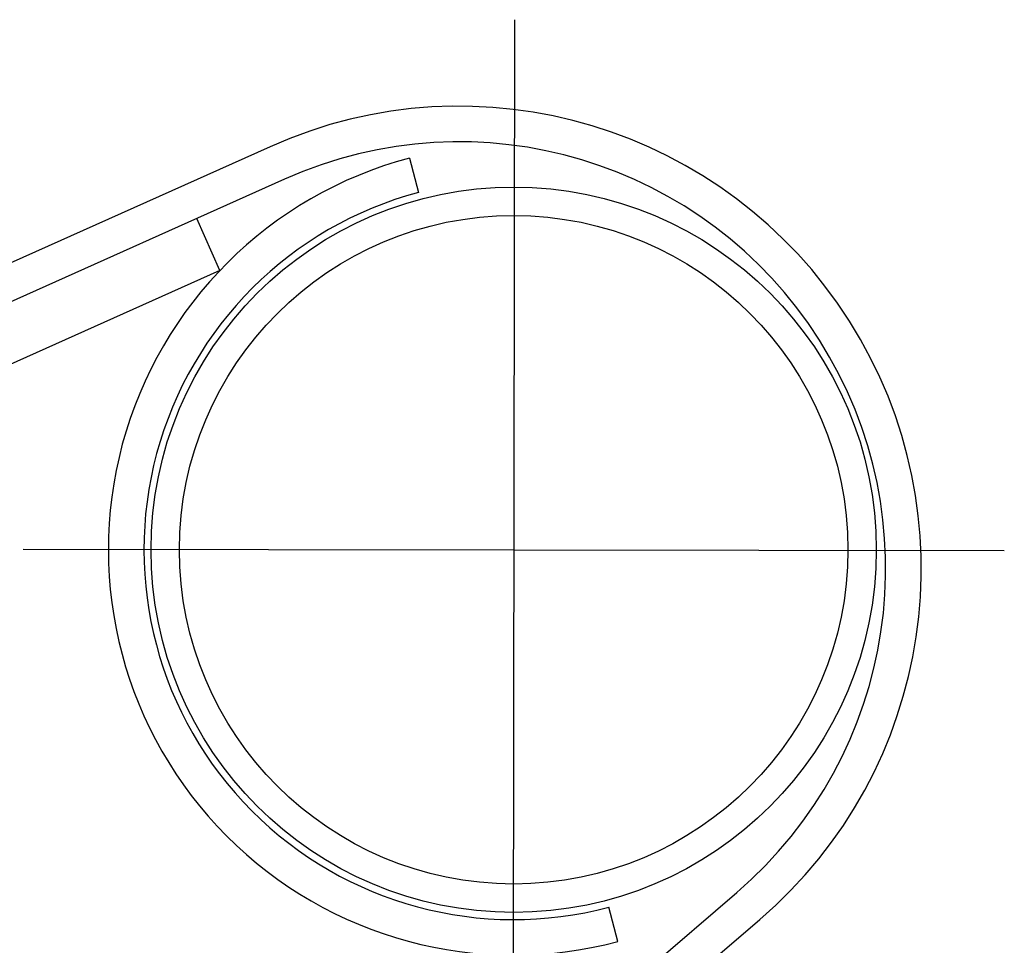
# Model space of a CAD drawing. Header units: metres. Extents: x -912764 to -454925, y -2226138 to -1112338.
# Tile 70 of 256: x -456380.034 to -456379.895, y -1112964.802 to -1112964.672. Entities that reach past the tile are written whole.
import ezdxf

# ---------------------------------------------------------------- set-up
doc = ezdxf.new("R2010")
doc.units = ezdxf.units.M
doc.linetypes.add('DASHDOT2', pattern=[0.375, 0.25, -0.0625, 0, -0.0625])
doc.linetypes.add('SOLID', pattern=[0])
doc.layers.add('025-OSY', color=4, linetype='DASHDOT2')
doc.layers.add('025-ZSvodidlo', color=1, linetype='Continuous')
doc.layers.add('_NOVÝ STAV', color=1, linetype='Continuous', lineweight=30)
doc.layers.add('_NOVÝ STAV - POPISKY KATASTR', color=7, linetype='Continuous', lineweight=30)

# ---------------------------------------------------------------- blocks, each defined once
blk = doc.blocks.new('A$C021ef3a7')
at = {"layer": '025-OSY', "color": 1}
for p, q in [((-0.04945509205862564, 0.3915967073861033), (-0.04967942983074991, 0.2480581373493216)), ((-0.1185771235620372, 0.3171601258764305), (0.01942255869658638, 0.3169558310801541))]:
    blk.add_line(p, q, dxfattribs=at)
at = {"layer": '025-ZSvodidlo', "color": 1}
for p, q in [((-0.083837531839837, 0.3737421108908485), (-0.1744300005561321, 0.3331487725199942)), ((-0.06424844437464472, 0.3721375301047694), (-0.06296150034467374, 0.3673059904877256)), ((-0.08179300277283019, 0.3691792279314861), (-0.1723857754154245, 0.3285865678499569)), ((-0.09087826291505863, 0.3563419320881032), (-0.09414950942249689, 0.3636425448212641)), ((-0.09087826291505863, 0.3563419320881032), (-0.1644142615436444, 0.3233920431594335)), ((-0.08742879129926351, 0.2095332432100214), (-0.01820866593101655, 0.2688713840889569)), ((-0.0349061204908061, 0.2619784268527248), (-0.03619306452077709, 0.266809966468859)), ((-0.0841746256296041, 0.2057371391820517), (-0.01495450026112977, 0.2650752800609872))]:
    blk.add_line(p, q, dxfattribs=at)
for radius in [0.051, 0.051, 0.047, 0.047]:
    blk.add_circle((-0.04957728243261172, 0.3170579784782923), radius, dxfattribs=at)
for centre, radius, start, end in [((-0.05725865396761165, 0.3144246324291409), 0.065, 310.6044460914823, 114.1361182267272), ((-0.05725865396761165, 0.3144246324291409), 0.06, 310.6044460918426, 114.1361182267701), ((-0.04957728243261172, 0.3170579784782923), 0.057, 104.9151793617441, 284.9151793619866), ((-0.04957728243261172, 0.3170579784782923), 0.052, 104.9151793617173, 284.9151793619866)]:
    blk.add_arc(centre, radius, start, end, dxfattribs=at)
blk = doc.blocks.new('A$C4eac8e0d')
at = {"layer": '_NOVÝ STAV', "linetype": 'SOLID'}
blk.add_blockref('A$C021ef3a7', (-0.1978895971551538, 0.8807427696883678), dxfattribs=at)

msp = doc.modelspace()

# ---------------------------------------------------------------- block references
at = {"layer": '_NOVÝ STAV - POPISKY KATASTR', "lineweight": 50}
msp.add_blockref('A$C4eac8e0d', (-456379.7168491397, -1112965.944536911), dxfattribs=at)

doc.saveas('drawing.dxf')
